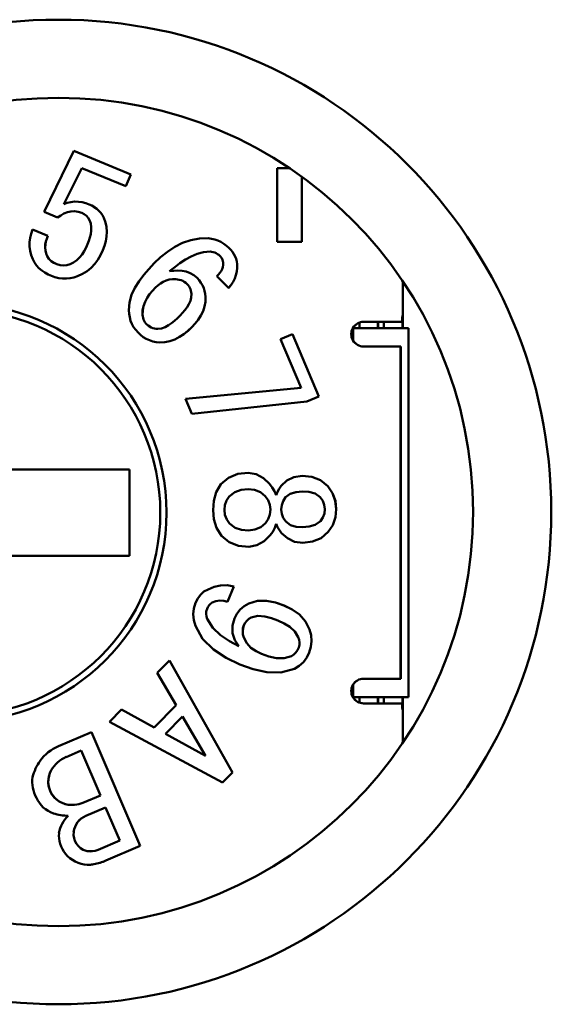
# Model space of a CAD drawing. Header units: inches. Extents: x 1.8 to 24, y 1.2 to 18.
# Tile 8 of 22: x 11.674 to 11.844, y 8.59 to 8.905. Entities that reach past the tile are written whole.
import ezdxf

# ---------------------------------------------------------------- set-up
doc = ezdxf.new("R2010")
doc.units = ezdxf.units.IN
doc.header["$LTSCALE"] = 0.8
doc.header["$MEASUREMENT"] = 0
doc.layers.add('Visible (ANSI)', color=7, linetype='Continuous', lineweight=50)

msp = doc.modelspace()

# ---------------------------------------------------------------- linework, layer by layer
at = {"layer": 'Visible (ANSI)'}
for p, q in [((11.69141, 8.86286), (11.68193, 8.84338)), ((11.70967, 8.85538), (11.69141, 8.86286)), ((11.70967, 8.85538), (11.69141, 8.86286)), ((11.69141, 8.86286), (11.69141, 8.86286)), ((11.68823, 8.84582), (11.69394, 8.85736)), ((11.68824, 8.84583), (11.69395, 8.85736)), ((11.69394, 8.85736), (11.7081, 8.85155)), ((11.7081, 8.85155), (11.70967, 8.85538)), ((11.7081, 8.85155), (11.70967, 8.85538)), ((11.70967, 8.85538), (11.70967, 8.85538)), ((11.76031, 8.8574), (11.75646, 8.8574)), ((11.75646, 8.8574), (11.75646, 8.83378)), ((11.7081, 8.85155), (11.7081, 8.85155)), ((11.76433, 8.83378), (11.76433, 8.8546)), ((11.76434, 8.85459), (11.76434, 8.83378)), ((11.68935, 8.84623), (11.68823, 8.84582)), ((11.69051, 8.8465), (11.68935, 8.84623)), ((11.69169, 8.84664), (11.69051, 8.8465)), ((11.69288, 8.84662), (11.69169, 8.84664)), ((11.69406, 8.84645), (11.69288, 8.84662)), ((11.69288, 8.84662), (11.69289, 8.84662)), ((11.69407, 8.84645), (11.69289, 8.84662)), ((11.69522, 8.84617), (11.69406, 8.84645)), ((11.69406, 8.84645), (11.69407, 8.84645)), ((11.69523, 8.84617), (11.69407, 8.84645)), ((11.69634, 8.84576), (11.69522, 8.84617)), ((11.69522, 8.84617), (11.69523, 8.84617)), ((11.69635, 8.84576), (11.69523, 8.84617)), ((11.69718, 8.84537), (11.69634, 8.84576)), ((11.69634, 8.84576), (11.69635, 8.84576)), ((11.69719, 8.84537), (11.69635, 8.84576)), ((11.69798, 8.8449), (11.69718, 8.84537)), ((11.69718, 8.84537), (11.69719, 8.84537)), ((11.69799, 8.8449), (11.69719, 8.84537)), ((11.68193, 8.84338), (11.68625, 8.8416)), ((11.68625, 8.8416), (11.68724, 8.84225)), ((11.68625, 8.8416), (11.68723, 8.84225)), ((11.68723, 8.84225), (11.68827, 8.84282)), ((11.68723, 8.84225), (11.68724, 8.84225)), ((11.68724, 8.84225), (11.68827, 8.84282)), ((11.68827, 8.84282), (11.68937, 8.84325)), ((11.68827, 8.84282), (11.68936, 8.84325)), ((11.68827, 8.84282), (11.68827, 8.84282)), ((11.68936, 8.84325), (11.69052, 8.8435)), ((11.68936, 8.84325), (11.68937, 8.84325)), ((11.68937, 8.84325), (11.69052, 8.8435)), ((11.69052, 8.8435), (11.69169, 8.84355)), ((11.69169, 8.84355), (11.69286, 8.84337)), ((11.69286, 8.84337), (11.69399, 8.84302)), ((11.69399, 8.84302), (11.69475, 8.8426)), ((11.69475, 8.8426), (11.69546, 8.84209)), ((11.69546, 8.84209), (11.69602, 8.84142)), ((11.69873, 8.84435), (11.69798, 8.8449)), ((11.69798, 8.8449), (11.69799, 8.8449)), ((11.69873, 8.84435), (11.69799, 8.8449)), ((11.69942, 8.84373), (11.69873, 8.84435)), ((11.69941, 8.84373), (11.69873, 8.84435)), ((11.69873, 8.84435), (11.69873, 8.84435)), ((11.70002, 8.84303), (11.69941, 8.84373)), ((11.69941, 8.84373), (11.69942, 8.84373)), ((11.70003, 8.84303), (11.69942, 8.84373)), ((11.70055, 8.84227), (11.70002, 8.84303)), ((11.70002, 8.84303), (11.70003, 8.84303)), ((11.70056, 8.84227), (11.70003, 8.84303)), ((11.701, 8.84145), (11.70055, 8.84227)), ((11.70055, 8.84227), (11.70056, 8.84227)), ((11.701, 8.84145), (11.70056, 8.84227)), ((11.68625, 8.8416), (11.68625, 8.8416)), ((11.69602, 8.84142), (11.69649, 8.84068)), ((11.69649, 8.84068), (11.69686, 8.83963)), ((11.69686, 8.83963), (11.69702, 8.83852)), ((11.70153, 8.84002), (11.701, 8.84145)), ((11.70153, 8.84002), (11.701, 8.84145)), ((11.701, 8.84145), (11.701, 8.84145)), ((11.70188, 8.83854), (11.70153, 8.84002)), ((11.70187, 8.83854), (11.70153, 8.84002)), ((11.70153, 8.84002), (11.70153, 8.84002)), ((11.6778, 8.83636), (11.67748, 8.83502)), ((11.67822, 8.83768), (11.6778, 8.83636)), ((11.68308, 8.83569), (11.67822, 8.83768)), ((11.67822, 8.83768), (11.67823, 8.83768)), ((11.68309, 8.83569), (11.67823, 8.83768)), ((11.69683, 8.83629), (11.69658, 8.8352)), ((11.69699, 8.8374), (11.69683, 8.83629)), ((11.69702, 8.83852), (11.69699, 8.8374)), ((11.702, 8.83702), (11.70187, 8.83854)), ((11.70187, 8.83854), (11.70188, 8.83854)), ((11.702, 8.83702), (11.70188, 8.83854)), ((11.70191, 8.8355), (11.702, 8.83702)), ((11.70191, 8.8355), (11.702, 8.83702)), ((11.702, 8.83702), (11.702, 8.83702)), ((11.6773, 8.83364), (11.67729, 8.83226)), ((11.67748, 8.83502), (11.6773, 8.83364)), ((11.68226, 8.83199), (11.68232, 8.83294)), ((11.68227, 8.83199), (11.68233, 8.83294)), ((11.68232, 8.83294), (11.6825, 8.83388)), ((11.68232, 8.83294), (11.68233, 8.83294)), ((11.68233, 8.83294), (11.6825, 8.83388)), ((11.6825, 8.83388), (11.68276, 8.8348)), ((11.6825, 8.83388), (11.68275, 8.8348)), ((11.6825, 8.83388), (11.6825, 8.83388)), ((11.68275, 8.8348), (11.68308, 8.83569)), ((11.68275, 8.8348), (11.68276, 8.8348)), ((11.68276, 8.8348), (11.68309, 8.83569)), ((11.68308, 8.83569), (11.68309, 8.83569)), ((11.69584, 8.83308), (11.69533, 8.83193)), ((11.69624, 8.83413), (11.69584, 8.83308)), ((11.69658, 8.8352), (11.69624, 8.83413)), ((11.70119, 8.83253), (11.70162, 8.834)), ((11.7012, 8.83253), (11.70163, 8.834)), ((11.70162, 8.834), (11.70191, 8.8355)), ((11.70162, 8.834), (11.70163, 8.834)), ((11.70163, 8.834), (11.70191, 8.8355)), ((11.70191, 8.8355), (11.70191, 8.8355)), ((11.7262, 8.83342), (11.7237, 8.83215)), ((11.72884, 8.83435), (11.7262, 8.83342)), ((11.73159, 8.83487), (11.72884, 8.83435)), ((11.73439, 8.83494), (11.73159, 8.83487)), ((11.73544, 8.83479), (11.73439, 8.83494)), ((11.73439, 8.83494), (11.7344, 8.83494)), ((11.73545, 8.83479), (11.7344, 8.83494)), ((11.73648, 8.83457), (11.73544, 8.83479)), ((11.73544, 8.83479), (11.73545, 8.83479)), ((11.73649, 8.83457), (11.73545, 8.83479)), ((11.73749, 8.83423), (11.73648, 8.83457)), ((11.73648, 8.83457), (11.73649, 8.83457)), ((11.73749, 8.83423), (11.73649, 8.83457)), ((11.73845, 8.83376), (11.73749, 8.83423)), ((11.73844, 8.83376), (11.73749, 8.83423)), ((11.73749, 8.83423), (11.73749, 8.83423)), ((11.73934, 8.83319), (11.73844, 8.83376)), ((11.73844, 8.83376), (11.73845, 8.83376)), ((11.73935, 8.83319), (11.73845, 8.83376)), ((11.74018, 8.83254), (11.73934, 8.83319)), ((11.73934, 8.83319), (11.73935, 8.83319)), ((11.74018, 8.83254), (11.73935, 8.83319)), ((11.75646, 8.83378), (11.76433, 8.83378)), ((11.76433, 8.83378), (11.76434, 8.83378)), ((11.67729, 8.83226), (11.67744, 8.83088)), ((11.67744, 8.83088), (11.67779, 8.82954)), ((11.67779, 8.82954), (11.67831, 8.82826)), ((11.68233, 8.83103), (11.68226, 8.83199)), ((11.68226, 8.83199), (11.68227, 8.83199)), ((11.68234, 8.83103), (11.68227, 8.83199)), ((11.68254, 8.8301), (11.68233, 8.83103)), ((11.68233, 8.83103), (11.68234, 8.83103)), ((11.68255, 8.8301), (11.68234, 8.83103)), ((11.68289, 8.82922), (11.68254, 8.8301)), ((11.68254, 8.8301), (11.68255, 8.8301)), ((11.6829, 8.82922), (11.68255, 8.8301)), ((11.69407, 8.82976), (11.69329, 8.82878)), ((11.69474, 8.83082), (11.69407, 8.82976)), ((11.69533, 8.83193), (11.69474, 8.83082)), ((11.69911, 8.82808), (11.69995, 8.82956)), ((11.69912, 8.82808), (11.69995, 8.82956)), ((11.69995, 8.82956), (11.7007, 8.83109)), ((11.69995, 8.82956), (11.70069, 8.83109)), ((11.69995, 8.82956), (11.69995, 8.82956)), ((11.70069, 8.83109), (11.70119, 8.83253)), ((11.70069, 8.83109), (11.7007, 8.83109)), ((11.7007, 8.83109), (11.7012, 8.83253)), ((11.70119, 8.83253), (11.7012, 8.83253)), ((11.72136, 8.83061), (11.71918, 8.82885)), ((11.7237, 8.83215), (11.72136, 8.83061)), ((11.72893, 8.82911), (11.73087, 8.82993)), ((11.72894, 8.82911), (11.73087, 8.82993)), ((11.73087, 8.82993), (11.7329, 8.83048)), ((11.73087, 8.82993), (11.73289, 8.83048)), ((11.73087, 8.82993), (11.73087, 8.82993)), ((11.73289, 8.83048), (11.73498, 8.83065)), ((11.73289, 8.83048), (11.7329, 8.83048)), ((11.7329, 8.83048), (11.73498, 8.83065)), ((11.73498, 8.83065), (11.73547, 8.83057)), ((11.73547, 8.83057), (11.73597, 8.83048)), ((11.73597, 8.83048), (11.73645, 8.83034)), ((11.73645, 8.83034), (11.7369, 8.83014)), ((11.7369, 8.83014), (11.73733, 8.82988)), ((11.73733, 8.82988), (11.73773, 8.82958)), ((11.73773, 8.82958), (11.73817, 8.82922)), ((11.74099, 8.83184), (11.74018, 8.83254)), ((11.74098, 8.83184), (11.74018, 8.83254)), ((11.74018, 8.83254), (11.74018, 8.83254)), ((11.74156, 8.83122), (11.74098, 8.83184)), ((11.74098, 8.83184), (11.74099, 8.83184)), ((11.74157, 8.83122), (11.74099, 8.83184)), ((11.74209, 8.83056), (11.74156, 8.83122)), ((11.74156, 8.83122), (11.74157, 8.83122)), ((11.7421, 8.83056), (11.74157, 8.83122)), ((11.74256, 8.82986), (11.74209, 8.83056)), ((11.74209, 8.83056), (11.7421, 8.83056)), ((11.74257, 8.82986), (11.7421, 8.83056)), ((11.74296, 8.82912), (11.74256, 8.82986)), ((11.74256, 8.82986), (11.74257, 8.82986)), ((11.74297, 8.82912), (11.74257, 8.82986)), ((11.67831, 8.82826), (11.67884, 8.82721)), ((11.67884, 8.82721), (11.67951, 8.82624)), ((11.68348, 8.82836), (11.68289, 8.82922)), ((11.68289, 8.82922), (11.6829, 8.82922)), ((11.68349, 8.82836), (11.6829, 8.82922)), ((11.68422, 8.82763), (11.68348, 8.82836)), ((11.68348, 8.82836), (11.68349, 8.82836)), ((11.68422, 8.82763), (11.68349, 8.82836)), ((11.6851, 8.82708), (11.68422, 8.82763)), ((11.68509, 8.82708), (11.68422, 8.82763)), ((11.68422, 8.82763), (11.68422, 8.82763)), ((11.68602, 8.82662), (11.68509, 8.82708)), ((11.68509, 8.82708), (11.6851, 8.82708)), ((11.68603, 8.82662), (11.6851, 8.82708)), ((11.68705, 8.82632), (11.68602, 8.82662)), ((11.68602, 8.82662), (11.68603, 8.82662)), ((11.68706, 8.82632), (11.68603, 8.82662)), ((11.68813, 8.82624), (11.68705, 8.82632)), ((11.68705, 8.82632), (11.68706, 8.82632)), ((11.68813, 8.82624), (11.68706, 8.82632)), ((11.68919, 8.82636), (11.68813, 8.82624)), ((11.69023, 8.82664), (11.68919, 8.82636)), ((11.69137, 8.82717), (11.69023, 8.82664)), ((11.69239, 8.8279), (11.69137, 8.82717)), ((11.69329, 8.82878), (11.69239, 8.8279)), ((11.69696, 8.82545), (11.69812, 8.8267)), ((11.69697, 8.82545), (11.69813, 8.8267)), ((11.69812, 8.8267), (11.69911, 8.82808)), ((11.69812, 8.8267), (11.69813, 8.8267)), ((11.69813, 8.8267), (11.69912, 8.82808)), ((11.69911, 8.82808), (11.69912, 8.82808)), ((11.71714, 8.82693), (11.71543, 8.82509)), ((11.71918, 8.82885), (11.71714, 8.82693)), ((11.72366, 8.82569), (11.72534, 8.82694)), ((11.72367, 8.82569), (11.72535, 8.82694)), ((11.72534, 8.82694), (11.72709, 8.8281)), ((11.72534, 8.82694), (11.72535, 8.82694)), ((11.72535, 8.82694), (11.7271, 8.8281)), ((11.72709, 8.8281), (11.72893, 8.82911)), ((11.72709, 8.8281), (11.7271, 8.8281)), ((11.7271, 8.8281), (11.72894, 8.82911)), ((11.72893, 8.82911), (11.72894, 8.82911)), ((11.73817, 8.82922), (11.73871, 8.82855)), ((11.73871, 8.82855), (11.73898, 8.82798)), ((11.73898, 8.82798), (11.73918, 8.82714)), ((11.73916, 8.82638), (11.73903, 8.8257)), ((11.73918, 8.82714), (11.73916, 8.82638)), ((11.74328, 8.82833), (11.74296, 8.82912)), ((11.74296, 8.82912), (11.74297, 8.82912)), ((11.74329, 8.82833), (11.74297, 8.82912)), ((11.74349, 8.82751), (11.74328, 8.82833)), ((11.74328, 8.82833), (11.74329, 8.82833)), ((11.7435, 8.82751), (11.74329, 8.82833)), ((11.74361, 8.82668), (11.74349, 8.82751)), ((11.74349, 8.82751), (11.7435, 8.82751)), ((11.74361, 8.82668), (11.7435, 8.82751)), ((11.74363, 8.82549), (11.74361, 8.82668)), ((11.74362, 8.82549), (11.74361, 8.82668)), ((11.74361, 8.82668), (11.74361, 8.82668)), ((11.67951, 8.82624), (11.68029, 8.82537)), ((11.68029, 8.82537), (11.68118, 8.82461)), ((11.68118, 8.82461), (11.68215, 8.82394)), ((11.68215, 8.82394), (11.68318, 8.82337)), ((11.68318, 8.82337), (11.68425, 8.82289)), ((11.69262, 8.82283), (11.69418, 8.82351)), ((11.69263, 8.82283), (11.69418, 8.82351)), ((11.69418, 8.82351), (11.69565, 8.82438)), ((11.69418, 8.82351), (11.69564, 8.82438)), ((11.69418, 8.82351), (11.69418, 8.82351)), ((11.69564, 8.82438), (11.69696, 8.82545)), ((11.69564, 8.82438), (11.69565, 8.82438)), ((11.69565, 8.82438), (11.69697, 8.82545)), ((11.69696, 8.82545), (11.69697, 8.82545)), ((11.71379, 8.8232), (11.71227, 8.8212)), ((11.71543, 8.82509), (11.71379, 8.8232)), ((11.72202, 8.82438), (11.72366, 8.82569)), ((11.72336, 8.82455), (11.72202, 8.82438)), ((11.72203, 8.82438), (11.72367, 8.82569)), ((11.7247, 8.82463), (11.72336, 8.82455)), ((11.72366, 8.82569), (11.72367, 8.82569)), ((11.72605, 8.82455), (11.7247, 8.82463)), ((11.7247, 8.82463), (11.72471, 8.82463)), ((11.72606, 8.82455), (11.72471, 8.82463)), ((11.72737, 8.82427), (11.72605, 8.82455)), ((11.72605, 8.82455), (11.72606, 8.82455)), ((11.72738, 8.82427), (11.72606, 8.82455)), ((11.72863, 8.82379), (11.72737, 8.82427)), ((11.72737, 8.82427), (11.72738, 8.82427)), ((11.72864, 8.82379), (11.72738, 8.82427)), ((11.72978, 8.82308), (11.72863, 8.82379)), ((11.72863, 8.82379), (11.72864, 8.82379)), ((11.72979, 8.82308), (11.72864, 8.82379)), ((11.73765, 8.82329), (11.73717, 8.82278)), ((11.73808, 8.82384), (11.73765, 8.82329)), ((11.73847, 8.82442), (11.73808, 8.82384)), ((11.73879, 8.82504), (11.73847, 8.82442)), ((11.73903, 8.8257), (11.73879, 8.82504)), ((11.74284, 8.82204), (11.74325, 8.82316)), ((11.74284, 8.82204), (11.74324, 8.82316)), ((11.74324, 8.82316), (11.7435, 8.82431)), ((11.74324, 8.82316), (11.74325, 8.82316)), ((11.74325, 8.82316), (11.74351, 8.82431)), ((11.7435, 8.82431), (11.74362, 8.82549)), ((11.7435, 8.82431), (11.74351, 8.82431)), ((11.74351, 8.82431), (11.74363, 8.82549)), ((11.74362, 8.82549), (11.74363, 8.82549)), ((11.68425, 8.82289), (11.6854, 8.82247)), ((11.6854, 8.82247), (11.6866, 8.82218)), ((11.6866, 8.82218), (11.68781, 8.82203)), ((11.68781, 8.82203), (11.68904, 8.82202)), ((11.68904, 8.82202), (11.69026, 8.82215)), ((11.68904, 8.82202), (11.68905, 8.82202)), ((11.68905, 8.82202), (11.69027, 8.82215)), ((11.69026, 8.82215), (11.69146, 8.82242)), ((11.69026, 8.82215), (11.69027, 8.82215)), ((11.69027, 8.82215), (11.69147, 8.82242)), ((11.69146, 8.82242), (11.69262, 8.82283)), ((11.69146, 8.82242), (11.69147, 8.82242)), ((11.69147, 8.82242), (11.69263, 8.82283)), ((11.69262, 8.82283), (11.69263, 8.82283)), ((11.71227, 8.8212), (11.71095, 8.81907)), ((11.7191, 8.82049), (11.71828, 8.81986)), ((11.7191, 8.82049), (11.71828, 8.81986)), ((11.71999, 8.82102), (11.7191, 8.82049)), ((11.71999, 8.82102), (11.7191, 8.82049)), ((11.7191, 8.82049), (11.7191, 8.82049)), ((11.72094, 8.82143), (11.71999, 8.82102)), ((11.72095, 8.82143), (11.71999, 8.82102)), ((11.71999, 8.82102), (11.71999, 8.82102)), ((11.72194, 8.82169), (11.72094, 8.82143)), ((11.72094, 8.82143), (11.72095, 8.82143)), ((11.72195, 8.82169), (11.72095, 8.82143)), ((11.72297, 8.82181), (11.72194, 8.82169)), ((11.72194, 8.82169), (11.72195, 8.82169)), ((11.72298, 8.82181), (11.72195, 8.82169)), ((11.72401, 8.82185), (11.72297, 8.82181)), ((11.72457, 8.82177), (11.72401, 8.82185)), ((11.72514, 8.82166), (11.72457, 8.82177)), ((11.72569, 8.82151), (11.72514, 8.82166)), ((11.72622, 8.82128), (11.72569, 8.82151)), ((11.7267, 8.82098), (11.72622, 8.82128)), ((11.72717, 8.82064), (11.7267, 8.82098)), ((11.72761, 8.82028), (11.72717, 8.82064)), ((11.72795, 8.8199), (11.72761, 8.82028)), ((11.73082, 8.82222), (11.72978, 8.82308)), ((11.72978, 8.82308), (11.72979, 8.82308)), ((11.73083, 8.82222), (11.72979, 8.82308)), ((11.73146, 8.82149), (11.73082, 8.82222)), ((11.73082, 8.82222), (11.73083, 8.82222)), ((11.73146, 8.82149), (11.73083, 8.82222)), ((11.73205, 8.82071), (11.73146, 8.82149)), ((11.73204, 8.82071), (11.73146, 8.82149)), ((11.73146, 8.82149), (11.73146, 8.82149)), ((11.73254, 8.81988), (11.73204, 8.82071)), ((11.73204, 8.82071), (11.73205, 8.82071)), ((11.73254, 8.81988), (11.73205, 8.82071)), ((11.73717, 8.82278), (11.74091, 8.81908)), ((11.74166, 8.81999), (11.74231, 8.82099)), ((11.74167, 8.81999), (11.74231, 8.82099)), ((11.74231, 8.82099), (11.74284, 8.82204)), ((11.74231, 8.82099), (11.74284, 8.82204)), ((11.74231, 8.82099), (11.74231, 8.82099)), ((11.74284, 8.82204), (11.74284, 8.82204)), ((11.79655, 8.82116), (11.79655, 8.80622)), ((11.71095, 8.81907), (11.70988, 8.8168)), ((11.71565, 8.81702), (11.71485, 8.81584)), ((11.71565, 8.81702), (11.71485, 8.81584)), ((11.71655, 8.81812), (11.71565, 8.81702)), ((11.71655, 8.81812), (11.71565, 8.81702)), ((11.71565, 8.81702), (11.71565, 8.81702)), ((11.7175, 8.81917), (11.71655, 8.81812)), ((11.71751, 8.81917), (11.71655, 8.81812)), ((11.71655, 8.81812), (11.71655, 8.81812)), ((11.71828, 8.81986), (11.7175, 8.81917)), ((11.7175, 8.81917), (11.71751, 8.81917)), ((11.71828, 8.81986), (11.71751, 8.81917)), ((11.71828, 8.81986), (11.71828, 8.81986)), ((11.72825, 8.81951), (11.72795, 8.8199)), ((11.72851, 8.81908), (11.72825, 8.81951)), ((11.72872, 8.81862), (11.72851, 8.81908)), ((11.72887, 8.81814), (11.72872, 8.81862)), ((11.72897, 8.81765), (11.72887, 8.81814)), ((11.72903, 8.81715), (11.72897, 8.81765)), ((11.72897, 8.81601), (11.72903, 8.81715)), ((11.73293, 8.81899), (11.73254, 8.81988)), ((11.73293, 8.81899), (11.73254, 8.81988)), ((11.73254, 8.81988), (11.73254, 8.81988)), ((11.73321, 8.81806), (11.73293, 8.81899)), ((11.73321, 8.81806), (11.73293, 8.81899)), ((11.73293, 8.81899), (11.73293, 8.81899)), ((11.73339, 8.81711), (11.73321, 8.81806)), ((11.73339, 8.81711), (11.73321, 8.81806)), ((11.73321, 8.81806), (11.73321, 8.81806)), ((11.73352, 8.81614), (11.73339, 8.81711)), ((11.73351, 8.81614), (11.73339, 8.81711)), ((11.73339, 8.81711), (11.73339, 8.81711)), ((11.74091, 8.81908), (11.74166, 8.81999)), ((11.74091, 8.81908), (11.74092, 8.81908)), ((11.74092, 8.81908), (11.74167, 8.81999)), ((11.74166, 8.81999), (11.74167, 8.81999)), ((11.70919, 8.81439), (11.70901, 8.81189)), ((11.70988, 8.8168), (11.70919, 8.81439)), ((11.71418, 8.81458), (11.71368, 8.81325)), ((11.71418, 8.81458), (11.71369, 8.81325)), ((11.71485, 8.81584), (11.71418, 8.81458)), ((11.71485, 8.81584), (11.71418, 8.81458)), ((11.71418, 8.81458), (11.71418, 8.81458)), ((11.71485, 8.81584), (11.71485, 8.81584)), ((11.7276, 8.81287), (11.7282, 8.81385)), ((11.7282, 8.81385), (11.72867, 8.8149)), ((11.72867, 8.8149), (11.72897, 8.81601)), ((11.73321, 8.81305), (11.73349, 8.81459)), ((11.73322, 8.81305), (11.7335, 8.81459)), ((11.73349, 8.81459), (11.73351, 8.81614)), ((11.73349, 8.81459), (11.7335, 8.81459)), ((11.7335, 8.81459), (11.73352, 8.81614)), ((11.73351, 8.81614), (11.73352, 8.81614)), ((11.70901, 8.81189), (11.70912, 8.81077)), ((11.70912, 8.81077), (11.70929, 8.80965)), ((11.71342, 8.81186), (11.71337, 8.81044)), ((11.71343, 8.81186), (11.71338, 8.81044)), ((11.71368, 8.81325), (11.71342, 8.81186)), ((11.71342, 8.81186), (11.71343, 8.81186)), ((11.71369, 8.81325), (11.71343, 8.81186)), ((11.71368, 8.81325), (11.71369, 8.81325)), ((11.72539, 8.81023), (11.72618, 8.81106)), ((11.72618, 8.81106), (11.72692, 8.81194)), ((11.72692, 8.81194), (11.7276, 8.81287)), ((11.73201, 8.81019), (11.73271, 8.81158)), ((11.73202, 8.81019), (11.73271, 8.81158)), ((11.73271, 8.81158), (11.73322, 8.81305)), ((11.73271, 8.81158), (11.73321, 8.81305)), ((11.73271, 8.81158), (11.73271, 8.81158)), ((11.73321, 8.81305), (11.73322, 8.81305)), ((11.70929, 8.80965), (11.70958, 8.80856)), ((11.70958, 8.80856), (11.71, 8.80752)), ((11.71, 8.80752), (11.71054, 8.80653)), ((11.71337, 8.81044), (11.71345, 8.80994)), ((11.71337, 8.81044), (11.71338, 8.81044)), ((11.71338, 8.81044), (11.71345, 8.80994)), ((11.71345, 8.80994), (11.71354, 8.80945)), ((11.71345, 8.80994), (11.71355, 8.80945)), ((11.71345, 8.80994), (11.71345, 8.80994)), ((11.71354, 8.80945), (11.71369, 8.80897)), ((11.71354, 8.80945), (11.71355, 8.80945)), ((11.71355, 8.80945), (11.71369, 8.80897)), ((11.71369, 8.80897), (11.71389, 8.80852)), ((11.71369, 8.80897), (11.7139, 8.80852)), ((11.71369, 8.80897), (11.71369, 8.80897)), ((11.71389, 8.80852), (11.71416, 8.8081)), ((11.71389, 8.80852), (11.7139, 8.80852)), ((11.7139, 8.80852), (11.71417, 8.8081)), ((11.71416, 8.8081), (11.71446, 8.8077)), ((11.71416, 8.8081), (11.71417, 8.8081)), ((11.71417, 8.8081), (11.71447, 8.8077)), ((11.71446, 8.8077), (11.71478, 8.80732)), ((11.71446, 8.8077), (11.71447, 8.8077)), ((11.71447, 8.8077), (11.71479, 8.80732)), ((11.72165, 8.80708), (11.72266, 8.80778)), ((11.72266, 8.80778), (11.72361, 8.80855)), ((11.72361, 8.80855), (11.72452, 8.80937)), ((11.72452, 8.80937), (11.72539, 8.81023)), ((11.72914, 8.80652), (11.7302, 8.80766)), ((11.72915, 8.80652), (11.7302, 8.80766)), ((11.7302, 8.80766), (11.73117, 8.80888)), ((11.7302, 8.80766), (11.73116, 8.80888)), ((11.7302, 8.80766), (11.7302, 8.80766)), ((11.73116, 8.80888), (11.73201, 8.81019)), ((11.73116, 8.80888), (11.73117, 8.80888)), ((11.73117, 8.80888), (11.73202, 8.81019)), ((11.73201, 8.81019), (11.73202, 8.81019)), ((11.78271, 8.80622), (11.78271, 8.80794)), ((11.78402, 8.80819), (11.78599, 8.80819)), ((11.78599, 8.80819), (11.79592, 8.80819)), ((11.78858, 8.80622), (11.78858, 8.80819)), ((11.78868, 8.80819), (11.78868, 8.80622)), ((11.79053, 8.80622), (11.79053, 8.80819)), ((11.7964, 8.80819), (11.79592, 8.80819)), ((11.79643, 8.80622), (11.79643, 8.80819)), ((11.71054, 8.80653), (11.71121, 8.80562)), ((11.71121, 8.80562), (11.71194, 8.80476)), ((11.71194, 8.80476), (11.71276, 8.80401)), ((11.71478, 8.80732), (11.71521, 8.80698)), ((11.71478, 8.80732), (11.71479, 8.80732)), ((11.71479, 8.80732), (11.71522, 8.80698)), ((11.71521, 8.80698), (11.71566, 8.80667)), ((11.71521, 8.80698), (11.71522, 8.80698)), ((11.71522, 8.80698), (11.71567, 8.80667)), ((11.71566, 8.80667), (11.71613, 8.8064)), ((11.71566, 8.80667), (11.71567, 8.80667)), ((11.71567, 8.80667), (11.71614, 8.8064)), ((11.71613, 8.8064), (11.71663, 8.8062)), ((11.71613, 8.8064), (11.71614, 8.8064)), ((11.71614, 8.8064), (11.71664, 8.8062)), ((11.71663, 8.8062), (11.71716, 8.80606)), ((11.71663, 8.8062), (11.71664, 8.8062)), ((11.71664, 8.8062), (11.71716, 8.80606)), ((11.71716, 8.80606), (11.71769, 8.80597)), ((11.71716, 8.80606), (11.7177, 8.80597)), ((11.71716, 8.80606), (11.71716, 8.80606)), ((11.71769, 8.80597), (11.71823, 8.80591)), ((11.71769, 8.80597), (11.7177, 8.80597)), ((11.7177, 8.80597), (11.71824, 8.80591)), ((11.71823, 8.80591), (11.71944, 8.80605)), ((11.71944, 8.80605), (11.72059, 8.80648)), ((11.72059, 8.80648), (11.72165, 8.80708)), ((11.72522, 8.80336), (11.72662, 8.80429)), ((11.72522, 8.80336), (11.72661, 8.80429)), ((11.72661, 8.80429), (11.72791, 8.80536)), ((11.72661, 8.80429), (11.72662, 8.80429)), ((11.72662, 8.80429), (11.72792, 8.80536)), ((11.72791, 8.80536), (11.72914, 8.80652)), ((11.72791, 8.80536), (11.72792, 8.80536)), ((11.72792, 8.80536), (11.72915, 8.80652)), ((11.72914, 8.80652), (11.72915, 8.80652)), ((11.78075, 8.80622), (11.78297, 8.80622)), ((11.78075, 8.80213), (11.78075, 8.80622)), ((11.79833, 8.80622), (11.78297, 8.80622)), ((11.79833, 8.68811), (11.79833, 8.80622)), ((11.7984, 8.80622), (11.79833, 8.80622)), ((11.7984, 8.68811), (11.7984, 8.80622)), ((11.71276, 8.80401), (11.71364, 8.80334)), ((11.71364, 8.80334), (11.71458, 8.80276)), ((11.71458, 8.80276), (11.71558, 8.80229)), ((11.71558, 8.80229), (11.71663, 8.80193)), ((11.71663, 8.80193), (11.71771, 8.80171)), ((11.71771, 8.80171), (11.71882, 8.80162)), ((11.71882, 8.80162), (11.7205, 8.80167)), ((11.7205, 8.80167), (11.72215, 8.802)), ((11.7205, 8.80167), (11.72214, 8.802)), ((11.7205, 8.80167), (11.7205, 8.80167)), ((11.72214, 8.802), (11.72372, 8.80258)), ((11.72214, 8.802), (11.72215, 8.802)), ((11.72215, 8.802), (11.72373, 8.80258)), ((11.72372, 8.80258), (11.72522, 8.80336)), ((11.72372, 8.80258), (11.72373, 8.80258)), ((11.72373, 8.80258), (11.72522, 8.80336)), ((11.72522, 8.80336), (11.72522, 8.80336)), ((11.76133, 8.80423), (11.75751, 8.80261)), ((11.75751, 8.80261), (11.76406, 8.78711)), ((11.76974, 8.78433), (11.76133, 8.80423)), ((11.76133, 8.80423), (11.76134, 8.80423)), ((11.76975, 8.78433), (11.76134, 8.80423)), ((11.79583, 8.80031), (11.78402, 8.80031)), ((11.79583, 8.69401), (11.79583, 8.80031)), ((11.79588, 8.80031), (11.79583, 8.80031)), ((11.79588, 8.69401), (11.79588, 8.80031)), ((11.76406, 8.78711), (11.72714, 8.78361)), ((11.72714, 8.78361), (11.72918, 8.7788)), ((11.72918, 8.7788), (11.76586, 8.78269)), ((11.72918, 8.7788), (11.76585, 8.78269)), ((11.76585, 8.78269), (11.76974, 8.78433)), ((11.76585, 8.78269), (11.76586, 8.78269)), ((11.76586, 8.78269), (11.76975, 8.78433)), ((11.76974, 8.78433), (11.76975, 8.78433)), ((11.72918, 8.7788), (11.72918, 8.7788)), ((11.70922, 8.76094), (11.63836, 8.76094)), ((11.70922, 8.73338), (11.70922, 8.76094)), ((11.74091, 8.7583), (11.73845, 8.75621)), ((11.74389, 8.75954), (11.74091, 8.7583)), ((11.7471, 8.75993), (11.74389, 8.75954)), ((11.74972, 8.75946), (11.7471, 8.75993)), ((11.7471, 8.75993), (11.74711, 8.75993)), ((11.74973, 8.75946), (11.74711, 8.75993)), ((11.75204, 8.75815), (11.74972, 8.75946)), ((11.74972, 8.75946), (11.74973, 8.75946)), ((11.75205, 8.75815), (11.74973, 8.75946)), ((11.754, 8.75634), (11.75204, 8.75815)), ((11.75204, 8.75815), (11.75205, 8.75815)), ((11.75401, 8.75634), (11.75205, 8.75815)), ((11.75952, 8.7574), (11.75764, 8.75569)), ((11.76178, 8.75853), (11.75952, 8.7574)), ((11.76436, 8.75896), (11.76178, 8.75853)), ((11.76748, 8.75862), (11.76436, 8.75896)), ((11.76436, 8.75896), (11.76437, 8.75896)), ((11.76748, 8.75862), (11.76437, 8.75896)), ((11.77027, 8.7575), (11.76748, 8.75862)), ((11.77027, 8.7575), (11.76748, 8.75862)), ((11.76748, 8.75862), (11.76748, 8.75862)), ((11.7726, 8.75558), (11.77027, 8.7575)), ((11.77259, 8.75558), (11.77027, 8.7575)), ((11.77027, 8.7575), (11.77027, 8.7575)), ((11.73845, 8.75621), (11.73691, 8.75371)), ((11.74494, 8.75445), (11.74285, 8.75372)), ((11.74495, 8.75445), (11.74286, 8.75372)), ((11.74715, 8.75469), (11.74494, 8.75445)), ((11.74494, 8.75445), (11.74495, 8.75445)), ((11.74715, 8.75469), (11.74495, 8.75445)), ((11.74917, 8.75447), (11.74715, 8.75469)), ((11.75105, 8.75373), (11.74917, 8.75447)), ((11.75483, 8.75522), (11.754, 8.75634)), ((11.754, 8.75634), (11.75401, 8.75634)), ((11.75484, 8.75522), (11.75401, 8.75634)), ((11.75552, 8.754), (11.75483, 8.75522)), ((11.75483, 8.75522), (11.75484, 8.75522)), ((11.75552, 8.754), (11.75484, 8.75522)), ((11.75605, 8.75271), (11.75552, 8.754)), ((11.75605, 8.7527), (11.75552, 8.754)), ((11.75552, 8.754), (11.75552, 8.754)), ((11.757, 8.75476), (11.75647, 8.75376)), ((11.75764, 8.75569), (11.757, 8.75476)), ((11.76441, 8.75393), (11.76242, 8.75375)), ((11.76441, 8.75393), (11.76243, 8.75375)), ((11.76656, 8.7538), (11.76441, 8.75393)), ((11.7741, 8.75342), (11.77259, 8.75558)), ((11.77259, 8.75558), (11.7726, 8.75558)), ((11.7741, 8.75342), (11.7726, 8.75558)), ((11.73612, 8.75089), (11.73591, 8.74796)), ((11.73691, 8.75371), (11.73612, 8.75089)), ((11.74023, 8.75105), (11.7397, 8.74957)), ((11.74023, 8.75105), (11.7397, 8.74957)), ((11.74111, 8.75235), (11.74023, 8.75105)), ((11.74112, 8.75235), (11.74023, 8.75105)), ((11.74023, 8.75105), (11.74023, 8.75105)), ((11.74285, 8.75372), (11.74111, 8.75235)), ((11.74111, 8.75235), (11.74112, 8.75235)), ((11.74286, 8.75372), (11.74112, 8.75235)), ((11.74285, 8.75372), (11.74286, 8.75372)), ((11.75262, 8.75245), (11.75105, 8.75373)), ((11.75352, 8.75116), (11.75262, 8.75245)), ((11.75409, 8.74969), (11.75352, 8.75116)), ((11.75647, 8.75376), (11.75605, 8.7527)), ((11.75832, 8.75087), (11.75786, 8.74955)), ((11.75833, 8.75087), (11.75786, 8.74955)), ((11.75909, 8.75205), (11.75832, 8.75087)), ((11.75832, 8.75087), (11.75833, 8.75087)), ((11.75909, 8.75205), (11.75833, 8.75087)), ((11.76061, 8.75319), (11.75909, 8.75205)), ((11.76061, 8.75319), (11.75909, 8.75205)), ((11.75909, 8.75205), (11.75909, 8.75205)), ((11.76242, 8.75375), (11.76061, 8.75319)), ((11.76243, 8.75375), (11.76061, 8.75319)), ((11.76061, 8.75319), (11.76061, 8.75319)), ((11.76242, 8.75375), (11.76243, 8.75375)), ((11.76852, 8.75329), (11.76656, 8.7538)), ((11.77019, 8.75214), (11.76852, 8.75329)), ((11.77098, 8.75098), (11.77019, 8.75214)), ((11.77148, 8.74967), (11.77098, 8.75098)), ((11.775, 8.75093), (11.7741, 8.75342)), ((11.77499, 8.75093), (11.7741, 8.75342)), ((11.7741, 8.75342), (11.7741, 8.75342)), ((11.77528, 8.74831), (11.77499, 8.75093)), ((11.77499, 8.75093), (11.775, 8.75093)), ((11.77529, 8.74831), (11.775, 8.75093)), ((11.73591, 8.74796), (11.73618, 8.74504)), ((11.7397, 8.74957), (11.73953, 8.748)), ((11.73953, 8.748), (11.73972, 8.74644)), ((11.73953, 8.748), (11.73954, 8.748)), ((11.7397, 8.74957), (11.73954, 8.748)), ((11.73954, 8.748), (11.73972, 8.74644)), ((11.7397, 8.74957), (11.7397, 8.74957)), ((11.75428, 8.74813), (11.75409, 8.74969)), ((11.75412, 8.74656), (11.75428, 8.74813)), ((11.75786, 8.74955), (11.75771, 8.74816)), ((11.75771, 8.74816), (11.75787, 8.74676)), ((11.75771, 8.74816), (11.75772, 8.74816)), ((11.75786, 8.74955), (11.75772, 8.74816)), ((11.75772, 8.74816), (11.75788, 8.74676)), ((11.75786, 8.74955), (11.75786, 8.74955)), ((11.77165, 8.74828), (11.77148, 8.74967)), ((11.7715, 8.74688), (11.77165, 8.74828)), ((11.77503, 8.74568), (11.77528, 8.74831)), ((11.77504, 8.74568), (11.77529, 8.74831)), ((11.77528, 8.74831), (11.77529, 8.74831)), ((11.73618, 8.74504), (11.73702, 8.74224)), ((11.73972, 8.74644), (11.74028, 8.74497)), ((11.73972, 8.74644), (11.74029, 8.74497)), ((11.73972, 8.74644), (11.73972, 8.74644)), ((11.74028, 8.74497), (11.74119, 8.74368)), ((11.74028, 8.74497), (11.74029, 8.74497)), ((11.74029, 8.74497), (11.74119, 8.74368)), ((11.7527, 8.74378), (11.75358, 8.74508)), ((11.75358, 8.74508), (11.75412, 8.74656)), ((11.75787, 8.74676), (11.75836, 8.74545)), ((11.75787, 8.74676), (11.75788, 8.74676)), ((11.75788, 8.74676), (11.75837, 8.74545)), ((11.75836, 8.74545), (11.75915, 8.7443)), ((11.75836, 8.74545), (11.75837, 8.74545)), ((11.75837, 8.74545), (11.75916, 8.7443)), ((11.77026, 8.74439), (11.77103, 8.74556)), ((11.77103, 8.74556), (11.7715, 8.74688)), ((11.77418, 8.74318), (11.77503, 8.74568)), ((11.77419, 8.74318), (11.77504, 8.74568)), ((11.77503, 8.74568), (11.77504, 8.74568)), ((11.73702, 8.74224), (11.73859, 8.73978)), ((11.74119, 8.74368), (11.74294, 8.74233)), ((11.74119, 8.74368), (11.74295, 8.74233)), ((11.74119, 8.74368), (11.74119, 8.74368)), ((11.74294, 8.74233), (11.74505, 8.74164)), ((11.74294, 8.74233), (11.74295, 8.74233)), ((11.74295, 8.74233), (11.74505, 8.74164)), ((11.74505, 8.74164), (11.74726, 8.74145)), ((11.74505, 8.74164), (11.74726, 8.74145)), ((11.74505, 8.74164), (11.74505, 8.74164)), ((11.74726, 8.74145), (11.74927, 8.74171)), ((11.74927, 8.74171), (11.75115, 8.74248)), ((11.75115, 8.74248), (11.7527, 8.74378)), ((11.75499, 8.74103), (11.75566, 8.74226)), ((11.75499, 8.74103), (11.75565, 8.74226)), ((11.75565, 8.74226), (11.75613, 8.74358)), ((11.75565, 8.74226), (11.75566, 8.74226)), ((11.75566, 8.74226), (11.75614, 8.74357)), ((11.75613, 8.74358), (11.75657, 8.74254)), ((11.75657, 8.74254), (11.75712, 8.74155)), ((11.75712, 8.74155), (11.75778, 8.74063)), ((11.75915, 8.7443), (11.76069, 8.74318)), ((11.75915, 8.7443), (11.75916, 8.7443)), ((11.75916, 8.7443), (11.7607, 8.74318)), ((11.76069, 8.74318), (11.76252, 8.74265)), ((11.76069, 8.74318), (11.7607, 8.74318)), ((11.7607, 8.74318), (11.76253, 8.74265)), ((11.76252, 8.74265), (11.76453, 8.74251)), ((11.76252, 8.74265), (11.76253, 8.74265)), ((11.76253, 8.74265), (11.76453, 8.74251)), ((11.76453, 8.74251), (11.76665, 8.74267)), ((11.76665, 8.74267), (11.7686, 8.74322)), ((11.7686, 8.74322), (11.77026, 8.74439)), ((11.77272, 8.74098), (11.77419, 8.74318)), ((11.77272, 8.74098), (11.77418, 8.74318)), ((11.77418, 8.74318), (11.77419, 8.74318)), ((11.73859, 8.73978), (11.74109, 8.73772)), ((11.75221, 8.73807), (11.75414, 8.73991)), ((11.75222, 8.73807), (11.75415, 8.73991)), ((11.75414, 8.73991), (11.75499, 8.74103)), ((11.75414, 8.73991), (11.75415, 8.73991)), ((11.75415, 8.73991), (11.75499, 8.74103)), ((11.75499, 8.74103), (11.75499, 8.74103)), ((11.75778, 8.74063), (11.75968, 8.73895)), ((11.75968, 8.73895), (11.76196, 8.73785)), ((11.76765, 8.73787), (11.77042, 8.73903)), ((11.76766, 8.73787), (11.77043, 8.73903)), ((11.77042, 8.73903), (11.77272, 8.74098)), ((11.77042, 8.73903), (11.77043, 8.73903)), ((11.77043, 8.73903), (11.77272, 8.74098)), ((11.77272, 8.74098), (11.77272, 8.74098)), ((11.74109, 8.73772), (11.74409, 8.73653)), ((11.74409, 8.73653), (11.74731, 8.7362)), ((11.74731, 8.7362), (11.74992, 8.73673)), ((11.74731, 8.7362), (11.74732, 8.7362)), ((11.74732, 8.7362), (11.74993, 8.73673)), ((11.74992, 8.73673), (11.75221, 8.73807)), ((11.74992, 8.73673), (11.74993, 8.73673)), ((11.74993, 8.73673), (11.75222, 8.73807)), ((11.75221, 8.73807), (11.75222, 8.73807)), ((11.76196, 8.73785), (11.76456, 8.73748)), ((11.76456, 8.73748), (11.76765, 8.73787)), ((11.76456, 8.73748), (11.76457, 8.73748)), ((11.76457, 8.73748), (11.76766, 8.73787)), ((11.76765, 8.73787), (11.76766, 8.73787)), ((11.63836, 8.73338), (11.70922, 8.73338)), ((11.73434, 8.72261), (11.73302, 8.72189)), ((11.73629, 8.72341), (11.73434, 8.72261)), ((11.73835, 8.72388), (11.73629, 8.72341)), ((11.74046, 8.72392), (11.73835, 8.72388)), ((11.74252, 8.72348), (11.74046, 8.72392)), ((11.74046, 8.72392), (11.74047, 8.72392)), ((11.74253, 8.72348), (11.74047, 8.72392)), ((11.74056, 8.71861), (11.74253, 8.72348)), ((11.74056, 8.71861), (11.74252, 8.72348)), ((11.74252, 8.72348), (11.74253, 8.72348)), ((11.73101, 8.71967), (11.73034, 8.71832)), ((11.73189, 8.72089), (11.73101, 8.71967)), ((11.73302, 8.72189), (11.73189, 8.72089)), ((11.72977, 8.71652), (11.72955, 8.71465)), ((11.73034, 8.71832), (11.72977, 8.71652)), ((11.73376, 8.71557), (11.734, 8.71635)), ((11.73376, 8.71557), (11.73399, 8.71635)), ((11.73399, 8.71635), (11.73428, 8.71696)), ((11.73399, 8.71635), (11.734, 8.71635)), ((11.734, 8.71635), (11.73428, 8.71696)), ((11.73428, 8.71696), (11.73465, 8.71752)), ((11.73428, 8.71696), (11.73465, 8.71752)), ((11.73428, 8.71696), (11.73428, 8.71696)), ((11.73465, 8.71752), (11.73512, 8.718)), ((11.73465, 8.71752), (11.73511, 8.718)), ((11.73465, 8.71752), (11.73465, 8.71752)), ((11.73511, 8.718), (11.73567, 8.71837)), ((11.73511, 8.718), (11.73512, 8.718)), ((11.73512, 8.718), (11.73568, 8.71837)), ((11.73567, 8.71837), (11.73685, 8.71883)), ((11.73567, 8.71837), (11.73568, 8.71837)), ((11.73568, 8.71837), (11.73685, 8.71883)), ((11.73685, 8.71883), (11.73809, 8.71905)), ((11.73685, 8.71883), (11.73809, 8.71905)), ((11.73685, 8.71883), (11.73685, 8.71883)), ((11.73809, 8.71905), (11.73935, 8.71896)), ((11.73935, 8.71896), (11.74056, 8.71861)), ((11.74056, 8.71861), (11.74056, 8.71861)), ((11.74458, 8.71613), (11.74353, 8.7148)), ((11.74586, 8.71724), (11.74458, 8.71613)), ((11.74731, 8.7181), (11.74586, 8.71724)), ((11.75008, 8.71895), (11.74731, 8.7181)), ((11.75299, 8.71898), (11.75008, 8.71895)), ((11.75585, 8.71843), (11.75299, 8.71898)), ((11.75584, 8.71843), (11.75299, 8.71898)), ((11.75299, 8.71898), (11.75299, 8.71898)), ((11.75859, 8.71748), (11.75584, 8.71843)), ((11.75584, 8.71843), (11.75585, 8.71843)), ((11.7586, 8.71748), (11.75585, 8.71843)), ((11.76119, 8.71619), (11.75859, 8.71748)), ((11.75859, 8.71748), (11.7586, 8.71748)), ((11.7612, 8.71619), (11.7586, 8.71748)), ((11.76355, 8.71451), (11.76119, 8.71619)), ((11.76119, 8.71619), (11.7612, 8.71619)), ((11.76356, 8.71451), (11.7612, 8.71619)), ((11.72955, 8.71465), (11.72973, 8.71277)), ((11.7337, 8.71475), (11.73376, 8.71557)), ((11.7337, 8.71475), (11.73376, 8.71557)), ((11.73379, 8.71394), (11.7337, 8.71475)), ((11.73378, 8.71394), (11.7337, 8.71475)), ((11.7337, 8.71475), (11.7337, 8.71475)), ((11.73376, 8.71557), (11.73376, 8.71557)), ((11.734, 8.71315), (11.73378, 8.71394)), ((11.73378, 8.71394), (11.73379, 8.71394)), ((11.73401, 8.71315), (11.73379, 8.71394)), ((11.73581, 8.71026), (11.734, 8.71315)), ((11.734, 8.71315), (11.73401, 8.71315)), ((11.73581, 8.71026), (11.73401, 8.71315)), ((11.74276, 8.7133), (11.74213, 8.71101)), ((11.74353, 8.7148), (11.74276, 8.7133)), ((11.74736, 8.71315), (11.7467, 8.71257)), ((11.74737, 8.71315), (11.74671, 8.71257)), ((11.7481, 8.7136), (11.74736, 8.71315)), ((11.74736, 8.71315), (11.74737, 8.71315)), ((11.74811, 8.7136), (11.74737, 8.71315)), ((11.75023, 8.7141), (11.7481, 8.7136)), ((11.7481, 8.7136), (11.74811, 8.7136)), ((11.75024, 8.7141), (11.74811, 8.7136)), ((11.75242, 8.71391), (11.75023, 8.7141)), ((11.75456, 8.71337), (11.75242, 8.71391)), ((11.75662, 8.71262), (11.75456, 8.71337)), ((11.76546, 8.71233), (11.76355, 8.71451)), ((11.76355, 8.71451), (11.76356, 8.71451)), ((11.76547, 8.71233), (11.76356, 8.71451)), ((11.72973, 8.71277), (11.73029, 8.71097)), ((11.73029, 8.71097), (11.7326, 8.70674)), ((11.73835, 8.70797), (11.73581, 8.71026)), ((11.73834, 8.70797), (11.73581, 8.71026)), ((11.73581, 8.71026), (11.73581, 8.71026)), ((11.74213, 8.71101), (11.74213, 8.70863)), ((11.74549, 8.71014), (11.74539, 8.70915)), ((11.7455, 8.71014), (11.74539, 8.70915)), ((11.74578, 8.7111), (11.74549, 8.71014)), ((11.74549, 8.71014), (11.7455, 8.71014)), ((11.74579, 8.7111), (11.7455, 8.71014)), ((11.74618, 8.71187), (11.74578, 8.7111)), ((11.74578, 8.7111), (11.74579, 8.7111)), ((11.74619, 8.71187), (11.74579, 8.7111)), ((11.7467, 8.71257), (11.74618, 8.71187)), ((11.74618, 8.71187), (11.74619, 8.71187)), ((11.74671, 8.71257), (11.74619, 8.71187)), ((11.7467, 8.71257), (11.74671, 8.71257)), ((11.7586, 8.71172), (11.75662, 8.71262)), ((11.76045, 8.71059), (11.7586, 8.71172)), ((11.76206, 8.70913), (11.76045, 8.71059)), ((11.76677, 8.70974), (11.76546, 8.71233)), ((11.76546, 8.71233), (11.76547, 8.71233)), ((11.76678, 8.70974), (11.76547, 8.71233)), ((11.7326, 8.70674), (11.73602, 8.70332)), ((11.74118, 8.70606), (11.73834, 8.70797)), ((11.73834, 8.70797), (11.73835, 8.70797)), ((11.74119, 8.70606), (11.73835, 8.70797)), ((11.74213, 8.70863), (11.74285, 8.70637)), ((11.74539, 8.70915), (11.74548, 8.70816)), ((11.74539, 8.70915), (11.74548, 8.70816)), ((11.74539, 8.70915), (11.74539, 8.70915)), ((11.74548, 8.70816), (11.74573, 8.70719)), ((11.74548, 8.70816), (11.74574, 8.70719)), ((11.74548, 8.70816), (11.74548, 8.70816)), ((11.74573, 8.70719), (11.74667, 8.70543)), ((11.74573, 8.70719), (11.74574, 8.70719)), ((11.74574, 8.70719), (11.74667, 8.70543)), ((11.76316, 8.70727), (11.76206, 8.70913)), ((11.76339, 8.70647), (11.76316, 8.70727)), ((11.76725, 8.70793), (11.76677, 8.70974)), ((11.76677, 8.70974), (11.76678, 8.70974)), ((11.76726, 8.70793), (11.76678, 8.70974)), ((11.7674, 8.70607), (11.76725, 8.70793)), ((11.76725, 8.70793), (11.76726, 8.70793)), ((11.76741, 8.70607), (11.76726, 8.70793)), ((11.74416, 8.70438), (11.74118, 8.70606)), ((11.74118, 8.70606), (11.74119, 8.70606)), ((11.74416, 8.70438), (11.74119, 8.70606)), ((11.74285, 8.70637), (11.74416, 8.70438)), ((11.74667, 8.70543), (11.748, 8.70394)), ((11.74667, 8.70543), (11.74801, 8.70394)), ((11.74667, 8.70543), (11.74667, 8.70543)), ((11.748, 8.70394), (11.74965, 8.70281)), ((11.748, 8.70394), (11.74801, 8.70394)), ((11.74801, 8.70394), (11.74965, 8.70281)), ((11.76295, 8.70317), (11.76336, 8.704)), ((11.76336, 8.704), (11.76354, 8.70481)), ((11.76355, 8.70565), (11.76339, 8.70647)), ((11.76354, 8.70481), (11.76355, 8.70565)), ((11.76665, 8.70243), (11.7672, 8.70421)), ((11.76665, 8.70243), (11.7672, 8.70421)), ((11.7672, 8.70421), (11.76741, 8.70607)), ((11.7672, 8.70421), (11.7674, 8.70607)), ((11.7672, 8.70421), (11.7672, 8.70421)), ((11.7674, 8.70607), (11.76741, 8.70607)), ((11.73602, 8.70332), (11.74006, 8.70068)), ((11.74006, 8.70068), (11.74444, 8.69862)), ((11.74965, 8.70281), (11.75144, 8.70193)), ((11.74965, 8.70281), (11.75145, 8.70193)), ((11.74965, 8.70281), (11.74965, 8.70281)), ((11.75144, 8.70193), (11.75376, 8.70112)), ((11.75144, 8.70193), (11.75145, 8.70193)), ((11.75145, 8.70193), (11.75377, 8.70112)), ((11.75376, 8.70112), (11.75616, 8.70062)), ((11.75376, 8.70112), (11.75377, 8.70112)), ((11.75377, 8.70112), (11.75617, 8.70062)), ((11.75616, 8.70062), (11.75861, 8.7006)), ((11.75861, 8.7006), (11.76096, 8.70128)), ((11.76096, 8.70128), (11.76173, 8.7018)), ((11.76173, 8.7018), (11.76242, 8.70241)), ((11.76242, 8.70241), (11.76295, 8.70317)), ((11.76478, 8.69936), (11.76585, 8.70081)), ((11.76479, 8.69936), (11.76585, 8.70081)), ((11.76585, 8.70081), (11.76665, 8.70243)), ((11.76585, 8.70081), (11.76665, 8.70243)), ((11.76585, 8.70081), (11.76585, 8.70081)), ((11.76665, 8.70243), (11.76665, 8.70243)), ((11.72197, 8.6998), (11.71811, 8.6959)), ((11.74217, 8.66405), (11.72197, 8.6998)), ((11.72197, 8.6998), (11.72198, 8.6998)), ((11.74217, 8.66405), (11.72198, 8.6998)), ((11.74444, 8.69862), (11.7487, 8.69712)), ((11.7576, 8.69601), (11.76193, 8.6972)), ((11.75761, 8.69601), (11.76193, 8.6972)), ((11.76193, 8.6972), (11.76347, 8.69814)), ((11.76193, 8.6972), (11.76346, 8.69814)), ((11.76193, 8.6972), (11.76193, 8.6972)), ((11.76346, 8.69814), (11.76478, 8.69936)), ((11.76346, 8.69814), (11.76347, 8.69814)), ((11.76347, 8.69814), (11.76479, 8.69936)), ((11.76478, 8.69936), (11.76479, 8.69936)), ((11.71811, 8.6959), (11.72409, 8.68559)), ((11.7487, 8.69712), (11.7531, 8.69614)), ((11.7531, 8.69614), (11.7576, 8.69601)), ((11.7576, 8.69601), (11.75761, 8.69601)), ((11.79583, 8.69401), (11.78402, 8.69401)), ((11.79588, 8.69401), (11.79583, 8.69401)), ((11.78075, 8.68811), (11.78075, 8.69219)), ((11.78075, 8.68811), (11.78297, 8.68811)), ((11.78271, 8.68638), (11.78271, 8.68811)), ((11.79833, 8.68811), (11.78297, 8.68811)), ((11.78858, 8.68614), (11.78858, 8.68811)), ((11.78868, 8.68811), (11.78868, 8.68614)), ((11.79053, 8.68614), (11.79053, 8.68811)), ((11.79643, 8.68614), (11.79643, 8.68811)), ((11.79655, 8.68811), (11.79655, 8.67355)), ((11.7984, 8.68811), (11.79833, 8.68811)), ((11.72409, 8.68559), (11.71709, 8.67842)), ((11.78599, 8.68614), (11.78402, 8.68614)), ((11.79592, 8.68614), (11.78599, 8.68614)), ((11.79592, 8.68614), (11.7964, 8.68614)), ((11.70665, 8.68417), (11.70284, 8.68027)), ((11.71709, 8.67842), (11.70665, 8.68417)), ((11.70665, 8.68417), (11.70666, 8.68417)), ((11.71709, 8.67842), (11.70666, 8.68417)), ((11.72618, 8.68197), (11.72075, 8.67641)), ((11.72618, 8.68196), (11.72076, 8.67641)), ((11.73354, 8.66933), (11.72618, 8.68197)), ((11.70284, 8.68027), (11.73898, 8.66078)), ((11.69705, 8.67693), (11.68654, 8.67244)), ((11.71264, 8.64051), (11.69705, 8.67693)), ((11.69705, 8.67693), (11.69706, 8.67693)), ((11.71265, 8.64051), (11.69706, 8.67693)), ((11.72075, 8.67641), (11.73354, 8.66933)), ((11.72075, 8.67641), (11.72076, 8.67641)), ((11.72076, 8.67641), (11.73354, 8.66933)), ((11.69382, 8.67102), (11.68902, 8.66897)), ((11.69382, 8.67102), (11.68902, 8.66897)), ((11.68902, 8.66897), (11.68902, 8.66897)), ((11.69996, 8.65669), (11.69382, 8.67102)), ((11.73898, 8.66078), (11.74217, 8.66405)), ((11.73898, 8.66078), (11.74217, 8.66405)), ((11.74217, 8.66405), (11.74217, 8.66405)), ((11.73898, 8.66078), (11.73898, 8.66078)), ((11.69429, 8.65429), (11.69996, 8.65669)), ((11.70158, 8.65287), (11.69528, 8.65015)), ((11.70158, 8.65287), (11.69528, 8.65015)), ((11.70614, 8.64224), (11.70158, 8.65287)), ((11.69921, 8.63929), (11.70614, 8.64224)), ((11.70169, 8.63582), (11.71264, 8.64051)), ((11.7017, 8.63582), (11.71265, 8.64051)), ((11.71264, 8.64051), (11.71265, 8.64051)), ((11.6954, 8.63893), (11.6954, 8.63893)), ((11.69622, 8.63451), (11.69622, 8.63451)), ((11.69784, 8.63464), (11.69784, 8.63464))]:
    msp.add_line(p, q, dxfattribs=at)
for radius in [0.1575, 0.1325]:
    msp.add_circle((11.68651, 8.74736), radius, dxfattribs=at)
for major_axis in [(0, -0.06693), (0, -0.06496)]:
    msp.add_ellipse((11.6541, 8.74716), major_axis=major_axis, ratio=0.999962, dxfattribs=at)
for centre, major_axis, ratio, start_param, end_param in [((11.78402, 8.80425), (0, 0.00394), 0.999962, 0, 3.141593), ((11.78407, 8.80425), (0, 0.00394), 0.999962, 0, 3.141593), ((11.79642, 8.80819), (0, 0.00197), 0.008727, 4.712389, 7.853982), ((11.78402, 8.69008), (0, 0.00394), 0.999962, 0, 3.141593), ((11.78407, 8.69008), (0, 0.00394), 0.999962, 0, 3.141593), ((11.79642, 8.68614), (0, -0.00197), 0.008727, 4.712389, 7.853982), ((11.69165, 8.66002), (0, 0.01343), 0.999962, 0.390543, 0.957301), ((11.69262, 8.66007), (0, 0.00961), 0.999962, 0.384182, 1.065025), ((11.69262, 8.66007), (0, 0.00961), 0.999962, 0.384182, 1.065025), ((11.69477, 8.65796), (0, -0.01717), 0.999962, 4.105244, 4.441309), ((11.68868, 8.66112), (0, -0.01055), 0.999962, 4.575865, 5.225356), ((11.6907, 8.66107), (0, -0.00744), 0.999962, 4.199751, 6.417426), ((11.69071, 8.66107), (0, -0.00744), 0.999962, 4.199751, 6.282724), ((11.68763, 8.65933), (0, -0.00882), 0.999962, 5.10734, 5.971205), ((11.69111, 8.66226), (0, -0.00858), 0.999962, 0.06761, 0.379343), ((11.69012, 8.66751), (0, -0.01736), 0.999962, 5.979431, 6.253918), ((11.69724, 8.64259), (0, -0.01075), 0.999962, 3.931893, 4.5204), ((11.69778, 8.6442), (0, -0.00646), 0.999962, 3.540041, 4.583047), ((11.69779, 8.6442), (0, -0.00646), 0.999962, 3.540041, 4.583047), ((11.696, 8.6439), (0, -0.00933), 0.999962, 4.632453, 5.392668), ((11.69697, 8.64434), (0, -0.00563), 0.999962, 4.588435, 6.00039), ((11.69697, 8.64434), (0, -0.00563), 0.999962, 4.588435, 6.00039), ((11.69626, 8.64431), (0, -0.0098), 0.999962, 5.408437, 6.230638), ((11.69673, 8.64533), (0, -0.00654), 0.999962, 6.077898, 6.67351), ((11.69673, 8.64533), (0, -0.00654), 0.999962, 6.077898, 6.28266), ((11.69622, 8.64479), (0, -0.01028), 0.999962, 6.237858, 6.4416), ((11.69622, 8.64479), (0, -0.01028), 0.999962, 0, 0.158415), ((11.69374, 8.65494), (0, -0.02071), 0.999962, 0.199486, 0.394642), ((11.69373, 8.65494), (0, -0.02071), 0.999962, 0.199486, 0.394642)]:
    msp.add_ellipse(centre, major_axis=major_axis, ratio=ratio, start_param=start_param, end_param=end_param, dxfattribs=at)

doc.saveas('drawing.dxf')
